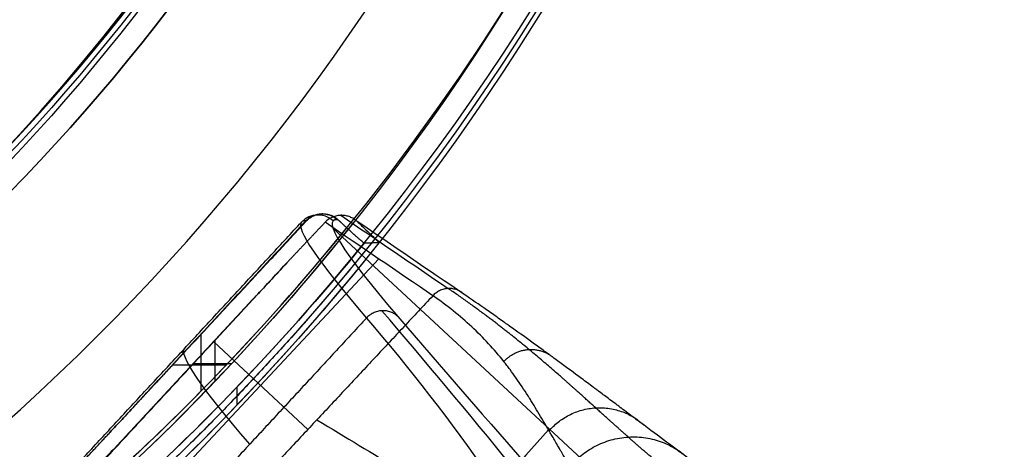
# Model space of a CAD drawing. Header units: millimetres. Extents: x -225 to 225, y -307 to 209.
# Tile 17 of 33: x 132 to 220, y -151 to -112. Entities that reach past the tile are written whole.
import ezdxf

# ---------------------------------------------------------------- set-up
doc = ezdxf.new("R2010")
doc.units = ezdxf.units.MM
doc.layers.add('Layer 01', color=7, linetype='Continuous', true_color=0x000000)

msp = doc.modelspace()

# ---------------------------------------------------------------- linework, layer by layer
at = {"layer": 'Layer 01', "color": 7, "true_color": 0xffffff}
for p, q in [((158.954, -129.468, 406.219), (158.883, -129.464, 404.525)), ((157.451, -130.107, 405.387), (141.928, -146.835, 405.387)), ((159.855, -130.757, 374.075), (184.165, -153.276, 374.075)), ((163.955, -133.5, 476.965), (142.695, -156.229, 476.965)), ((153.392, -136.361, 444.633), (136.958, -154.071, 444.633)), ((148.661, -139.557, 404.932), (148.68, -139.575, 405.735)), ((148.054, -145.313, 405.46), (148.054, -140.248, 405.702)), ((149.188, -140.91, 445.025), (157.596, -148.775, 509.28)), ((149.265, -140.798, 444.42), (149.265, -144.481, 444.244)), ((145.524, -142.968, 405.572), (150.324, -142.968, 405.572)), ((147.352, -142.855, 444.322), (150.805, -142.855, 444.322)), ((146.295, -143.991, 444.267), (146.316, -144.01, 445.139))]:
    msp.add_line(p, q, dxfattribs=at)
at = {"layer": 'Layer 01', "color": 7, "true_color": 0xffffff, "extrusion": (0, -0.047845, 0.998855)}
msp.add_arc((0, 19.635, 413.948), 209.5, 270, 90, dxfattribs=at)
at = {"layer": 'Layer 01', "color": 7, "true_color": 0xffffff, "extrusion": (0, 0.047845, -0.998855)}
for centre, radius, start, end in [((0, 19.635, -430.798), 209.5, 90, 270), ((0, 19.635, -450.648), 206.5, 90, 270), ((0, 19.635, -411.948), 182.8, 151.88587, 28.11413), ((0, 19.635, -429.701), 179.8, 152.73974, 27.26026), ((0, 19.635, -445.454), 178.8, 152.8122, 27.1878), ((0, 19.635, -450.648), 206.5, 218.38534, 218.39226), ((0, 19.635, -411.948), 207.5, 226.28977, 229.08915)]:
    msp.add_arc(centre, radius, start, end, dxfattribs=at)
at = {"layer": 'Layer 01', "color": 7, "true_color": 0xffffff, "extrusion": (-4.08394e-24, 0.047845, -0.998855)}
msp.add_arc((0, 19.635, -447.648), 209.5, 90, 270, dxfattribs=at)
at = {"layer": 'Layer 01', "color": 7, "true_color": 0xffffff, "extrusion": (-8.20212e-24, 0.047845, -0.998855)}
msp.add_arc((0, 19.635, -450.648), 206.5, 90, 270, dxfattribs=at)
at = {"layer": 'Layer 01', "color": 7, "true_color": 0xffffff, "extrusion": (4.50564e-24, -0.047845, 0.998855)}
msp.add_arc((0, 19.635, 450.648), 196.145, 270, 90, dxfattribs=at)
at = {"layer": 'Layer 01', "color": 7, "true_color": 0xffffff, "extrusion": (-1.03134e-16, -0.047845, 0.998855)}
msp.add_arc((0, 19.635, 411.948), 207.5, 270, 35.24791, dxfattribs=at)
at = {"layer": 'Layer 01', "color": 7, "true_color": 0xffffff, "extrusion": (-1.26511e-17, -0.047845, 0.998855)}
msp.add_arc((0, 19.635, 411.948), 182.8, 151.88587, 28.11413, dxfattribs=at)
at = {"layer": 'Layer 01', "color": 7, "true_color": 0xffffff, "extrusion": (1.7016e-17, -0.047845, 0.998855)}
msp.add_arc((0, 19.635, 414.948), 179.8, 152.73974, 27.26026, dxfattribs=at)
at = {"layer": 'Layer 01', "color": 7, "true_color": 0xffffff, "extrusion": (1.81874e-16, 0.047845, -0.998855)}
msp.add_arc((0, 19.635, -444.454), 179.8, 152.73974, 27.26026, dxfattribs=at)
at = {"layer": 'Layer 01', "color": 7, "true_color": 0xffffff, "extrusion": (3.41006e-17, -0.047845, 0.998855)}
msp.add_arc((0, 19.635, 445.453), 178.778, 270, 27.18617, dxfattribs=at)
at = {"layer": 'Layer 01', "color": 7, "true_color": 0xffffff, "extrusion": (0.018316, 0.019772, 0.999637)}
msp.add_arc((-205.697, -0.62, 392.37), 2, 270, 0, dxfattribs=at)
at = {"layer": 'Layer 01', "color": 7, "true_color": 0xffffff, "extrusion": (0.042205, -0.002376, 0.999106)}
msp.add_arc((-122.326, -148.773, 411.176), 2, 320.38741, 50.38741, dxfattribs=at)
at = {"layer": 'Layer 01', "color": 7, "true_color": 0xffffff, "extrusion": (-0.042205, 0.002376, -0.999106)}
msp.add_arc((122.326, -148.773, -411.999), 2, 129.61259, 219.61259, dxfattribs=at)
at = {"layer": 'Layer 01', "color": 7, "true_color": 0xffffff, "extrusion": (-2.65759e-14, 0.047845, -0.998855)}
msp.add_arc((0, 19.635, -450.648), 206.5, 218.38534, 228.36553, dxfattribs=at)
at = {"layer": 'Layer 01', "color": 7, "true_color": 0xffffff, "extrusion": (-0.679319, -0.733348, 0.026952)}
for centre, radius, start, end in [((583.697, 392.37, -0.62), 380, 180, 193.23755), ((583.697, 392.37, -0.62), 380, 178.13317, 180), ((583.697, 392.37, -2.62), 378, 178.13317, 193.23755), ((583.697, 392.37, -2.62), 378, 178.13317, 193.23755)]:
    msp.add_arc(centre, radius, start, end, dxfattribs=at)
at = {"layer": 'Layer 01', "color": 7, "true_color": 0xffffff, "extrusion": (9.05226e-15, -0.047845, 0.998855)}
msp.add_arc((0, 19.635, 411.948), 207.5, 310.91085, 320.92971, dxfattribs=at)
at = {"layer": 'Layer 01', "color": 7, "true_color": 0xffffff, "extrusion": (4.22651e-14, 0.047845, -0.998855)}
msp.add_arc((0, 19.635, -413.948), 209.5, 219.07278, 229.00366, dxfattribs=at)
at = {"layer": 'Layer 01', "color": 7, "true_color": 0xffffff, "extrusion": (4.35531e-14, 0.047845, -0.998855)}
msp.add_arc((0, 19.635, -447.648), 209.5, 218.4987, 228.35485, dxfattribs=at)
at = {"layer": 'Layer 01', "color": 7, "true_color": 0xffffff, "extrusion": (0.679319, 0.733348, -0.026952)}
for centre, radius, start, end in [((-583.697, 392.37, -14.77), 380, 346.76245, 360), ((-583.697, 392.37, -15.35), 380, 360, 1.86683), ((-810.777, 415.579, 2.62), 573, 348.672537, 8.211941)]:
    msp.add_arc(centre, radius, start, end, dxfattribs=at)
at = {"layer": 'Layer 01', "color": 7, "true_color": 0xffffff}
for points, weights, degree in [([(157.485, -130.109, 406.188), (158.284, -129.25, 406.229), (159.456, -129.205, 406.231), (160.314, -130.002, 406.193)], [1, 0.804737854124, 0.804737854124, 1], 3), ([(163.304, -132.081, 424.971), (151.869, -146.295, 424.29), (138.144, -158.319, 423.714)], [0.998146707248, 0.994371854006, 0.998133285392], 2), ([(163.959, -132.069, 441.835), (163.524, -132.078, 430.593), (163.086, -132.086, 419.346), (162.644, -132.091, 408.095)], [1, 0.999991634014, 0.999991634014, 1], 3), ([(171.594, -136.677, 508.873), (170.156, -135.332, 509.226), (168.797, -136.799, 509.28)], [1, 0.707106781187, 1], 2), ([(165.651, -138.642, 305.63), (164.215, -137.328, 305.172), (162.856, -138.795, 305.226)], [1, 0.707106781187, 1], 2), ([(175.155, -142.689, 557.499), (177.36, -140.234, 557.419), (179.733, -142.454, 556.838)], [1, 0.701630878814, 0.999999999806], 2), ([(179.201, -148.889, 597.606), (183.265, -144.232, 597.472), (187.713, -148.391, 596.399)], [1, 0.696413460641, 0.999999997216], 2), ([(135.55, -153.692, 405.058), (137.712, -151.368, 405.17), (139.874, -149.044, 405.281)], [1, 0.999999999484, 1], 2), ([(181.086, -152.048, 617.45), (186.14, -146.167, 617.292), (191.721, -151.386, 615.957)], [1, 0.69361525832, 1.00000000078], 2)]:
    msp.add_rational_spline(points, weights, degree=degree, dxfattribs=at)
for points, degree in [([(135.383, -153.594, 393.07), (146.213, -141.903, 392.64), (157.043, -130.212, 392.21)], 2), ([(157.417, -130.105, 404.585), (148.646, -139.574, 404.933), (139.874, -149.044, 405.281)], 2), ([(139.874, -149.044, 405.281), (148.679, -139.576, 405.735), (157.485, -130.109, 406.188)], 2), ([(159.153, -130.23, 444.927), (157.51, -131.965, 444.843), (155.867, -133.7, 444.76)], 2), ([(157.485, -130.109, 406.188), (157.451, -130.107, 405.387), (157.417, -130.105, 404.585)], 2), ([(168.797, -136.799, 509.28), (165.583, -134.609, 487.829), (162.368, -132.42, 466.378), (159.153, -130.23, 444.927)], 3), ([(160.314, -130.002, 406.193), (160.278, -130, 405.33), (160.241, -129.998, 404.466)], 2), ([(161.097, -130.729, 406.158), (160.706, -130.365, 406.176), (160.314, -130.002, 406.193)], 2), ([(160.561, -129.604, 444.957), (163.767, -131.788, 466.351), (166.973, -133.972, 487.745), (170.179, -136.155, 509.139)], 3), ([(162.01, -130.149, 444.924), (161.964, -130.106, 444.931), (161.916, -130.066, 444.934), (161.866, -130.027, 444.936)], 3), ([(171.594, -136.677, 508.873), (168.399, -134.501, 487.557), (165.205, -132.325, 466.241), (162.01, -130.149, 444.924)], 3), ([(155.867, -133.7, 444.76), (146.295, -143.991, 444.267), (136.724, -154.282, 443.775)], 2), ([(137.484, -153.545, 445.49), (146.675, -143.623, 445.125), (155.867, -133.7, 444.76)], 2), ([(168.797, -136.799, 509.28), (158.422, -147.892, 509.28), (148.046, -158.985, 509.28)], 2), ([(210.821, -196.485, 5), (195.273, -176.325, 104.976), (179.726, -156.178, 204.955), (164.238, -138.142, 305.322)], 3), ([(162.856, -138.795, 305.226), (152.752, -149.703, 305.627), (142.647, -160.611, 306.028)], 2), ([(162.856, -138.795, 305.226), (178.314, -156.795, 205.058), (190.264, -178.581, 105.028), (202.185, -200.399, 5)], 3), ([(165.651, -138.642, 305.63), (181.239, -156.793, 204.619), (200.598, -178.394, 104.809), (219.957, -199.995, 5)], 3), ([(151.273, -146.576, 441.14), (151.273, -145.77, 424.309), (151.273, -144.964, 407.479)], 2), ([(179.149, -148.801, 597.057), (173.797, -154.852, 596.941), (168.326, -160.791, 596.813), (162.739, -166.615, 596.672)], 3)]:
    msp.add_open_spline(points, degree=degree, dxfattribs=at)
for points, knots in [([(161.866, -130.027, 444.936), (161.767, -129.951, 444.94), (161.66, -129.884, 444.943), (161.439, -129.771, 444.949), (161.324, -129.725, 444.951), (161.087, -129.654, 444.954), (160.964, -129.629, 444.955), (160.717, -129.602, 444.957), (160.594, -129.6, 444.957), (160.346, -129.618, 444.956), (160.222, -129.639, 444.955), (159.982, -129.701, 444.952), (159.866, -129.743, 444.95), (159.528, -129.903, 444.942), (159.325, -130.048, 444.935), (159.153, -130.23, 444.927)], [-2.987119, -2.987119, -2.987119, -2.987119, -2.613729, -2.613729, -2.240339, -2.240339, -1.866949, -1.866949, -1.493559, -1.493559, -1.12017, -1.12017, -0.74678, -0.74678, 0, 0, 0, 0]), ([(162.01, -130.149, 444.924), (162.149, -130.279, 444.906), (162.286, -130.407, 444.87), (162.549, -130.655, 444.764), (162.677, -130.775, 444.695), (163.045, -131.126, 444.436), (163.262, -131.335, 444.203), (163.532, -131.601, 443.775), (163.61, -131.679, 443.623), (163.746, -131.817, 443.299), (163.803, -131.876, 443.126), (163.892, -131.971, 442.77), (163.923, -132.007, 442.588), (163.961, -132.056, 442.216), (163.967, -132.068, 442.024), (163.959, -132.069, 441.835)], [-4.552726, -4.552726, -4.552726, -4.552726, -3.983635, -3.983635, -3.414544, -3.414544, -2.276363, -2.276363, -1.707272, -1.707272, -1.138181, -1.138181, -0.569091, -0.569091, 0, 0, 0, 0]), ([(162.644, -132.091, 408.095), (162.639, -132.091, 407.965), (162.625, -132.082, 407.833), (162.577, -132.047, 407.578), (162.544, -132.021, 407.454), (162.461, -131.953, 407.215), (162.411, -131.911, 407.1), (162.296, -131.812, 406.888), (162.231, -131.756, 406.789), (162.086, -131.628, 406.608), (162.009, -131.559, 406.528), (161.844, -131.412, 406.391), (161.756, -131.332, 406.332), (161.574, -131.167, 406.239), (161.481, -131.082, 406.206), (161.291, -130.908, 406.163), (161.193, -130.817, 406.154), (161.097, -130.729, 406.158)], [-3.149043, -3.149043, -3.149043, -3.149043, -2.755413, -2.755413, -2.361783, -2.361783, -1.968152, -1.968152, -1.574522, -1.574522, -1.180891, -1.180891, -0.787261, -0.787261, -0.39363, -0.39363, 0, 0, 0, 0]), ([(188.832, -160.714, 682.29), (188.309, -160.352, 678.831), (187.794, -159.956, 675.254), (187.031, -159.311, 669.723), (186.779, -159.088, 667.851), (186.403, -158.741, 665.004), (186.278, -158.624, 664.049), (186.092, -158.444, 662.605), (185.999, -158.353, 661.881), (185.891, -158.246, 661.032), (185.837, -158.193, 660.607), (185.81, -158.166, 660.394), (185.797, -158.152, 660.287), (185.791, -158.146, 660.242), (185.787, -158.142, 660.211), (185.785, -158.14, 660.194), (185.36, -157.713, 656.827), (184.934, -157.253, 653.327), (184.296, -156.514, 647.873), (184.083, -156.26, 646.021), (183.765, -155.865, 643.195), (183.659, -155.732, 642.245), (183.499, -155.529, 640.809), (183.42, -155.427, 640.088), (183.327, -155.306, 639.241), (183.281, -155.245, 638.817), (183.258, -155.215, 638.604), (183.246, -155.199, 638.498), (183.241, -155.192, 638.445), (183.238, -155.189, 638.422), (183.236, -155.186, 638.407), (183.235, -155.185, 638.397), (182.908, -154.753, 635.388), (182.563, -154.276, 632.125), (182.024, -153.491, 626.875), (181.84, -153.218, 625.066), (181.561, -152.792, 622.27), (181.467, -152.647, 621.324), (181.324, -152.426, 619.886), (181.253, -152.314, 619.162), (181.17, -152.182, 618.309), (181.128, -152.115, 617.88), (181.107, -152.082, 617.665), (181.096, -152.065, 617.558), (181.091, -152.057, 617.504), (181.088, -152.053, 617.477), (181.087, -152.051, 617.465), (181.086, -152.05, 617.458), (181.086, -152.049, 617.452), (180.964, -151.855, 616.205), (180.823, -151.626, 614.742), (180.582, -151.23, 612.234), (180.497, -151.09, 611.345), (180.362, -150.866, 609.934), (180.293, -150.751, 609.209), (180.21, -150.611, 608.33), (180.167, -150.539, 607.881), (180.146, -150.503, 607.655), (180.135, -150.485, 607.542), (180.13, -150.476, 607.485), (180.127, -150.472, 607.46), (180.126, -150.469, 607.444), (180.125, -150.468, 607.437), (179.897, -150.083, 605.025), (179.708, -149.76, 603.015), (179.478, -149.366, 600.565), (179.41, -149.25, 599.843), (179.322, -149.098, 598.899), (179.295, -149.051, 598.608), (179.257, -148.986, 598.206), (179.239, -148.955, 598.014), (179.219, -148.921, 597.805), (179.21, -148.905, 597.704), (179.205, -148.897, 597.655), (179.203, -148.893, 597.63), (179.202, -148.891, 597.618), (179.201, -148.89, 597.613), (179.201, -148.89, 597.61), (179.201, -148.89, 597.61), (178.844, -148.278, 593.81), (178.512, -147.712, 590.296), (178.044, -146.93, 585.405), (177.893, -146.681, 583.838), (177.673, -146.323, 581.58), (177.601, -146.207, 580.842), (177.495, -146.036, 579.759), (177.442, -145.952, 579.224), (177.381, -145.856, 578.608), (177.351, -145.808, 578.303), (177.336, -145.784, 578.151), (177.328, -145.773, 578.076), (177.325, -145.767, 578.038), (177.323, -145.764, 578.022), (177.322, -145.762, 578.011), (177.321, -145.762, 578.007), (176.967, -145.205, 574.443), (176.612, -144.672, 570.969), (176.072, -143.904, 565.851), (175.891, -143.654, 564.162), (175.617, -143.286, 561.648), (175.525, -143.165, 560.813), (175.387, -142.985, 559.567), (175.317, -142.895, 558.945), (175.236, -142.792, 558.221), (175.196, -142.74, 557.86), (175.175, -142.714, 557.679), (175.165, -142.701, 557.589), (175.161, -142.696, 557.55), (175.158, -142.692, 557.525), (175.157, -142.691, 557.514), (174.72, -142.14, 553.646), (174.266, -141.608, 549.773), (173.309, -140.571, 541.948), (172.808, -140.067, 537.995), (171.753, -139.087, 529.982), (171.2, -138.61, 525.922), (170.039, -137.684, 517.687), (169.432, -137.234, 513.511), (168.797, -136.799, 509.28)], [0, 0, 0, 0, 10.990937, 10.990937, 16.486406, 16.486406, 19.23414, 19.23414, 20.608007, 21.294941, 21.638408, 21.810141, 21.896008, 21.938941, 21.938941, 21.981874, 21.981874, 32.972812, 32.972812, 38.46828, 38.46828, 41.216015, 41.216015, 42.589882, 43.276815, 43.620282, 43.792016, 43.877882, 43.920816, 43.942282, 43.942282, 43.963749, 43.963749, 54.954686, 54.954686, 60.450155, 60.450155, 63.197889, 63.197889, 64.571756, 65.25869, 65.602157, 65.77389, 65.859757, 65.90269, 65.924157, 65.93489, 65.93489, 65.945623, 65.945623, 71.441092, 71.441092, 74.188826, 74.188826, 75.562694, 76.249627, 76.593094, 76.764827, 76.850694, 76.893627, 76.915094, 76.915094, 76.936561, 76.936561, 82.432029, 82.432029, 85.179764, 85.179764, 86.553631, 86.553631, 87.240564, 87.584031, 87.755765, 87.841631, 87.884565, 87.906031, 87.916765, 87.916765, 87.927498, 87.927498, 98.918435, 98.918435, 104.413904, 104.413904, 107.161638, 107.161638, 108.535505, 109.222439, 109.565906, 109.737639, 109.823506, 109.866439, 109.887906, 109.887906, 109.909372, 109.909372, 120.90031, 120.90031, 126.395778, 126.395778, 129.143513, 129.143513, 130.51738, 131.204313, 131.54778, 131.719513, 131.80538, 131.848314, 131.848314, 131.891247, 131.891247, 142.882184, 142.882184, 153.873121, 153.873121, 164.864059, 164.864059, 175.854996, 175.854996, 175.854996, 175.854996]), ([(203.19, -159.65, 680.161), (201.146, -158.251, 666.69), (198.661, -156.483, 652.169), (195.732, -154.343, 636.583), (195.73, -154.342, 636.572), (195.725, -154.338, 636.546), (195.718, -154.333, 636.506), (195.7, -154.32, 636.414), (195.666, -154.295, 636.23), (195.596, -154.244, 635.861), (195.457, -154.142, 635.123), (195.177, -153.937, 633.643), (194.611, -153.522, 630.67), (193.455, -152.671, 624.674), (192.422, -151.906, 619.447), (191.713, -151.38, 615.916), (191.712, -151.379, 615.914), (191.71, -151.378, 615.904), (191.708, -151.376, 615.89), (191.701, -151.371, 615.856), (191.687, -151.361, 615.789), (191.66, -151.34, 615.654), (191.606, -151.3, 615.382), (191.494, -151.217, 614.829), (191.265, -151.046, 613.691), (190.776, -150.682, 611.281), (189.685, -149.868, 605.933), (188.551, -149.019, 600.439), (187.707, -148.387, 596.369), (187.705, -148.386, 596.363), (187.703, -148.384, 596.352), (187.7, -148.382, 596.337), (187.692, -148.376, 596.3), (187.677, -148.365, 596.228), (187.647, -148.342, 596.083), (187.588, -148.298, 595.796), (187.471, -148.21, 595.233), (187.246, -148.042, 594.152), (186.834, -147.733, 592.165), (186.155, -147.225, 588.893), (185.824, -146.976, 587.293), (185.714, -146.894, 586.761), (185.713, -146.894, 586.758), (185.713, -146.893, 586.754), (185.711, -146.892, 586.749), (185.709, -146.89, 586.736), (185.704, -146.886, 586.712), (185.693, -146.879, 586.662), (185.673, -146.863, 586.563), (185.632, -146.833, 586.365), (185.551, -146.772, 585.971), (185.39, -146.651, 585.192), (185.075, -146.416, 583.667), (184.475, -145.967, 580.75), (184.01, -145.62, 578.477), (183.722, -145.405, 577.058), (183.72, -145.404, 577.049), (183.717, -145.402, 577.035), (183.713, -145.398, 577.013), (183.702, -145.391, 576.963), (183.682, -145.376, 576.863), (183.641, -145.345, 576.664), (183.56, -145.285, 576.265), (183.399, -145.165, 575.471), (183.08, -144.927, 573.895), (182.455, -144.462, 570.788), (181.256, -143.574, 564.761), (180.317, -142.882, 559.914), (179.729, -142.451, 556.818), (179.728, -142.45, 556.81), (179.725, -142.448, 556.795), (179.721, -142.445, 556.773), (179.711, -142.437, 556.722), (179.692, -142.423, 556.619), (179.653, -142.395, 556.414), (179.575, -142.338, 556.003), (179.42, -142.224, 555.182), (179.111, -141.998, 553.542), (178.5, -141.553, 550.267), (177.307, -140.687, 543.737), (176.33, -139.987, 538.176), (175.697, -139.537, 534.47), (175.694, -139.534, 534.452), (175.688, -139.53, 534.42), (175.68, -139.525, 534.371), (175.66, -139.511, 534.258), (175.622, -139.483, 534.03), (175.544, -139.428, 533.576), (175.389, -139.318, 532.665), (175.081, -139.1, 530.838), (174.469, -138.667, 527.166), (173.26, -137.821, 519.746), (172.253, -137.126, 513.257), (171.594, -136.677, 508.873)], [-175.735819, -175.735819, -175.735819, -175.735819, -131.801865, -131.801865, -131.75896, -131.75896, -131.716056, -131.630248, -131.458631, -131.115397, -130.428929, -129.055992, -126.31012, -120.818376, -109.834887, -109.834887, -109.813435, -109.813435, -109.791983, -109.749079, -109.66327, -109.491653, -109.148419, -108.461951, -107.089015, -104.343143, -98.851398, -87.86791, -87.86791, -87.857184, -87.857184, -87.846458, -87.825005, -87.782101, -87.696293, -87.524676, -87.181442, -86.494974, -85.122038, -82.376165, -76.884421, -76.884421, -76.879058, -76.879058, -76.873695, -76.862969, -76.841517, -76.798613, -76.712804, -76.541187, -76.197953, -75.511485, -74.138549, -71.392677, -65.900932, -65.900932, -65.87948, -65.87948, -65.858028, -65.815124, -65.729315, -65.557698, -65.214464, -64.527996, -63.15506, -60.409188, -54.917444, -43.933955, -43.933955, -43.912503, -43.912503, -43.891051, -43.848146, -43.762338, -43.590721, -43.247487, -42.561019, -41.188083, -38.442211, -32.950466, -21.966977, -21.966977, -21.924073, -21.924073, -21.881169, -21.79536, -21.623743, -21.280509, -20.594041, -19.221105, -16.475233, -10.983489, 0, 0, 0, 0]), ([(158.42, -147.893, 509.28), (163.67, -151.092, 542.188), (169.193, -154.376, 576.455), (177.913, -159.517, 631.608), (182.47, -162.203, 661.023), (185.928, -164.274, 682.694)], [0, 0, 0, 0, 88.905105, 111.949873, 177.783794, 177.783794, 177.783794, 177.783794])]:
    msp.add_open_spline(points, degree=3, knots=knots, dxfattribs=at)
msp.add_rational_spline([(195.828, -157.067, 681.59), (193.609, -155.54, 666.881), (191.433, -153.83, 652.069), (188.304, -151.205, 630.681), (187.284, -150.321, 623.699), (185.301, -148.568, 610.199), (184.338, -147.699, 603.679), (181.454, -145.098, 584.25), (179.537, -143.372, 571.453), (175.283, -139.846, 543.12), (172.947, -138.047, 527.591), (170.178, -136.156, 509.139)], [0.842896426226, 0.843348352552, 0.844257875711, 0.845778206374, 0.846311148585, 0.847304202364, 0.84776244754, 0.849095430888, 0.849934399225, 0.851696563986, 0.852617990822, 0.85355061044], degree=3, knots=[0.016584, 0.016584, 0.016584, 0.016584, 43.967147, 43.967147, 65.95072, 65.95072, 87.934294, 87.934294, 131.901441, 131.901441, 175.868322, 175.868322, 175.868322, 175.868322], dxfattribs=at)

doc.saveas('drawing.dxf')
